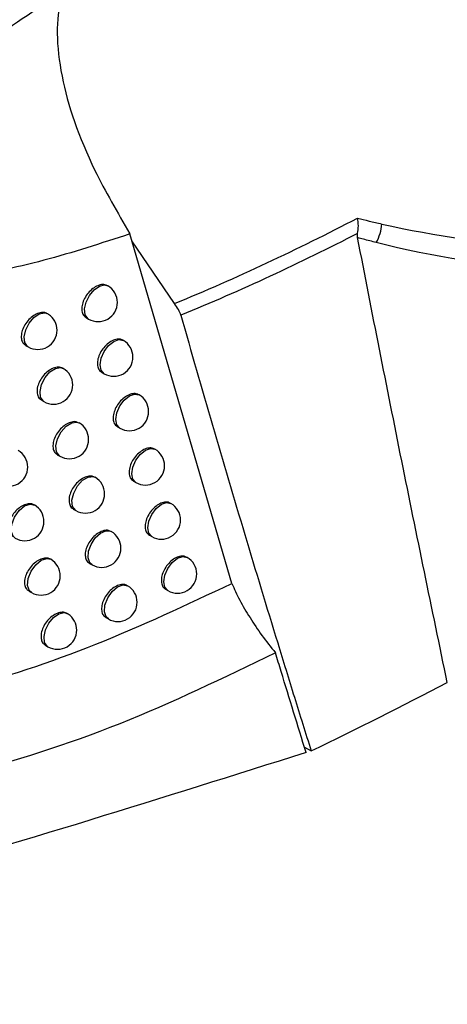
# Model space of a CAD drawing. Header units: millimetres. Extents: x 15336 to 16492, y 10123 to 11383.
# Tile 60 of 71: x 16331 to 16342, y 10974 to 11000. Entities that reach past the tile are written whole.
import ezdxf

# ---------------------------------------------------------------- set-up
doc = ezdxf.new("R2010")
doc.units = ezdxf.units.MM

msp = doc.modelspace()

# ---------------------------------------------------------------- linework, layer by layer
at = {"color": 7, "linetype": 'Continuous', "lineweight": 25}
for p, q in [((16336.7, 10984.904), (16334.042, 10994.006)), ((16335.204, 10992.19), (16334.095, 10993.822)), ((16333.466, 10992.654), (16333.458, 10992.658)), ((16332.902, 10991.825), (16332.966, 10991.788)), ((16331.325, 10991.102), (16331.394, 10991.063)), ((16333.872, 10991.232), (16333.863, 10991.236)), ((16333.308, 10990.402), (16333.372, 10990.365)), ((16334.281, 10989.813), (16334.272, 10989.818)), ((16331.736, 10989.677), (16331.804, 10989.638)), ((16333.719, 10988.983), (16333.781, 10988.947)), ((16332.151, 10988.255), (16332.218, 10988.217)), ((16334.695, 10988.398), (16334.685, 10988.404)), ((16334.133, 10987.568), (16334.195, 10987.532)), ((16335.112, 10986.987), (16335.102, 10986.993)), ((16332.569, 10986.838), (16332.635, 10986.8)), ((16334.551, 10986.157), (16334.612, 10986.121)), ((16332.991, 10985.424), (16333.057, 10985.387)), ((16335.533, 10985.581), (16335.522, 10985.587)), ((16331.41, 10984.704), (16331.479, 10984.664)), ((16333.982, 10984.843), (16333.975, 10984.848)), ((16334.973, 10984.75), (16335.033, 10984.715)), ((16333.417, 10984.015), (16333.482, 10983.977)), ((16331.84, 10983.292), (16331.909, 10983.253)), ((16338.588, 10980.64), (16338.765, 10980.538))]:
    msp.add_line(p, q, dxfattribs=at)
at = {"color": 7, "linetype": 'Continuous', "lineweight": 25, "flags": 128}
for points in [[(16332.966, 10991.788), (16332.948, 10991.8), (16332.88, 10991.901), (16332.864, 10992.052), (16332.902, 10992.229), (16332.99, 10992.404), (16333.112, 10992.551), (16333.251, 10992.647), (16333.384, 10992.677), (16333.466, 10992.654)], [(16331.394, 10991.063), (16331.376, 10991.075), (16331.307, 10991.177), (16331.292, 10991.328), (16331.332, 10991.506), (16331.42, 10991.682), (16331.543, 10991.829), (16331.682, 10991.924), (16331.816, 10991.952), (16331.894, 10991.929)], [(16333.372, 10990.365), (16333.372, 10990.365), (16333.295, 10990.454), (16333.268, 10990.594), (16333.295, 10990.766), (16333.372, 10990.943), (16333.486, 10991.098), (16333.622, 10991.207), (16333.757, 10991.254), (16333.872, 10991.232)], [(16331.804, 10989.638), (16331.788, 10989.648), (16331.718, 10989.75), (16331.702, 10989.904), (16331.743, 10990.085), (16331.834, 10990.263), (16331.961, 10990.411), (16332.103, 10990.503), (16332.237, 10990.526), (16332.304, 10990.504)], [(16333.781, 10988.947), (16333.781, 10988.947), (16333.705, 10989.035), (16333.678, 10989.176), (16333.705, 10989.348), (16333.781, 10989.524), (16333.896, 10989.679), (16334.031, 10989.788), (16334.167, 10989.835), (16334.281, 10989.813)], [(16332.218, 10988.217), (16332.205, 10988.225), (16332.132, 10988.328), (16332.116, 10988.484), (16332.158, 10988.669), (16332.253, 10988.85), (16332.383, 10988.997), (16332.528, 10989.087), (16332.663, 10989.103), (16332.718, 10989.083)], [(16334.195, 10987.532), (16334.195, 10987.532), (16334.118, 10987.62), (16334.091, 10987.761), (16334.118, 10987.933), (16334.195, 10988.11), (16334.31, 10988.264), (16334.445, 10988.373), (16334.58, 10988.42), (16334.695, 10988.398)], [(16332.635, 10986.8), (16332.626, 10986.806), (16332.55, 10986.909), (16332.533, 10987.069), (16332.578, 10987.257), (16332.676, 10987.441), (16332.811, 10987.589), (16332.959, 10987.674), (16333.094, 10987.683), (16333.135, 10987.666)], [(16331.054, 10986.08), (16330.999, 10986.131), (16330.953, 10986.265), (16330.967, 10986.441), (16331.039, 10986.63), (16331.157, 10986.799), (16331.3, 10986.919), (16331.443, 10986.968), (16331.563, 10986.94), (16331.563, 10986.94)], [(16334.612, 10986.121), (16334.612, 10986.121), (16334.535, 10986.21), (16334.509, 10986.35), (16334.535, 10986.522), (16334.612, 10986.699), (16334.727, 10986.854), (16334.862, 10986.963), (16334.997, 10987.01), (16335.112, 10986.987)], [(16333.057, 10985.387), (16332.999, 10985.44), (16332.956, 10985.57), (16332.967, 10985.739), (16333.033, 10985.92), (16333.142, 10986.086), (16333.278, 10986.21), (16333.418, 10986.271), (16333.54, 10986.261), (16333.557, 10986.253)], [(16331.479, 10984.664), (16331.425, 10984.713), (16331.378, 10984.849), (16331.393, 10985.028), (16331.467, 10985.219), (16331.588, 10985.389), (16331.733, 10985.508), (16331.878, 10985.553), (16331.979, 10985.53)], [(16335.033, 10984.715), (16335.033, 10984.715), (16334.957, 10984.803), (16334.93, 10984.944), (16334.957, 10985.115), (16335.033, 10985.292), (16335.148, 10985.447), (16335.283, 10985.556), (16335.418, 10985.603), (16335.533, 10985.581)], [(16333.482, 10983.977), (16333.427, 10984.028), (16333.381, 10984.16), (16333.394, 10984.335), (16333.464, 10984.523), (16333.58, 10984.691), (16333.721, 10984.813), (16333.865, 10984.865), (16333.982, 10984.843)], [(16331.909, 10983.253), (16331.89, 10983.265), (16331.822, 10983.366), (16331.806, 10983.517), (16331.845, 10983.694), (16331.933, 10983.87), (16332.056, 10984.017), (16332.195, 10984.113), (16332.328, 10984.142), (16332.409, 10984.119)]]:
    msp.add_lwpolyline(points, dxfattribs=at)
at = {"color": 7, "linetype": 'Continuous', "lineweight": 25}
for centre, radius, start, end in [((16339.496, 10994.331), 1.11, 330.2964, 356.5697), ((16333.216, 10992.221), 0.5, 0, 60.0027), ((16333.216, 10992.221), 0.5, 240.0027, 0), ((16331.644, 10991.496), 0.5, 56.0502, 60.0027), ((16331.644, 10991.496), 0.5, 0, 56.0502), ((16331.644, 10991.496), 0.5, 240.0027, 0), ((16333.622, 10990.798), 0.5, 0, 60.0027), ((16333.622, 10990.798), 0.5, 240.0027, 0), ((16332.054, 10990.071), 0.5, 0, 60.0027), ((16332.054, 10990.071), 0.5, 240.0027, 0), ((16334.031, 10989.38), 0.5, 0, 60.0027), ((16334.031, 10989.38), 0.5, 240.0027, 0), ((16332.468, 10988.65), 0.5, 0, 60.0027), ((16332.468, 10988.65), 0.5, 240.0027, 0), ((16330.882, 10987.932), 0.5, 0, 60.0027), ((16334.445, 10987.965), 0.5, 0, 60.0027), ((16334.445, 10987.965), 0.5, 240.0027, 0), ((16330.882, 10987.932), 0.5, 240.0027, 0), ((16332.885, 10987.233), 0.5, 0, 60.0027), ((16332.885, 10987.233), 0.5, 240.0027, 0), ((16331.304, 10986.513), 0.5, 0, 60.0027), ((16334.862, 10986.554), 0.5, 0, 60.0027), ((16331.304, 10986.513), 0.5, 240.0027, 0), ((16334.862, 10986.554), 0.5, 240.0027, 0), ((16333.307, 10985.82), 0.5, 0, 60.0027), ((16333.307, 10985.82), 0.5, 240.0027, 0), ((16331.729, 10985.097), 0.5, 0, 60.0027), ((16335.283, 10985.148), 0.5, 0, 60.0027), ((16335.283, 10985.148), 0.5, 240.0027, 0), ((16331.729, 10985.097), 0.5, 240.0027, 0), ((16333.732, 10984.41), 0.5, 0, 60.0027), ((16333.732, 10984.41), 0.5, 240.0027, 0), ((16332.159, 10983.686), 0.5, 56.4209, 60.0027), ((16332.159, 10983.686), 0.5, 0, 56.4209), ((16332.159, 10983.686), 0.5, 240.0027, 0)]:
    msp.add_arc(centre, radius, start, end, dxfattribs=at)
for points, knots in [([(16325.843, 10994.117), (16325.848, 10994.207), (16325.862, 10994.44), (16326.039, 10994.942), (16326.568, 10995.786), (16327.752, 10997.017), (16329.475, 10998.417), (16331.097, 10999.528), (16332.042, 11000.142), (16332.317, 11000.321)], [0, 0, 0, 0, 0.034068, 0.087715, 0.175764, 0.344864, 0.615884, 0.88815, 1, 1, 1, 1]), ([(16332.317, 11000.321), (16332.299, 11000.266), (16332.105, 10999.68), (16332.126, 10998.242), (16332.882, 10996.014), (16333.72, 10994.563), (16334.042, 10994.006)], [0, 0, 0, 0, 0.038964, 0.418001, 0.776632, 1, 1, 1, 1]), ([(16339.972, 10994.418), (16340.073, 10994.392), (16340.174, 10994.366), (16340.276, 10994.341), (16340.384, 10994.315), (16340.494, 10994.289), (16340.603, 10994.264)], [0, 0, 0, 0, 0.0003481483, 0.0003481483, 0.0003481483, 0.0007210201, 0.0007210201, 0.0007210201, 0.0007210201]), ([(16339.976, 10994.021), (16339.989, 10994.082), (16339.995, 10994.147), (16339.993, 10994.284), (16339.986, 10994.353), (16339.972, 10994.418)], [0, 0, 0, 0, 0.5, 0.5, 1, 1, 1, 1]), ([(16334.042, 10994.006), (16333.295, 10993.762), (16331.801, 10993.273), (16329.557, 10992.816), (16327.7, 10992.773), (16326.535, 10993.084), (16326.084, 10993.421), (16325.994, 10993.604), (16325.973, 10993.645)], [0, 0, 0, 0, 0.259894, 0.519796, 0.776959, 0.921565, 0.982002, 1, 1, 1, 1]), ([(16342.312, 10982.32), (16341.912, 10984.242), (16341.514, 10986.168), (16340.735, 10990.031), (16340.352, 10991.968), (16339.975, 10993.909)], [0, 0, 0, 0, 0.5, 0.5, 1, 1, 1, 1]), ([(16340.46, 10993.781), (16340.348, 10993.809), (16340.237, 10993.838), (16340.126, 10993.868), (16340.075, 10993.882), (16340.025, 10993.896), (16339.975, 10993.909)], [0, 0, 0, 0, 0.0003803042, 0.0003803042, 0.0003803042, 0.00055351, 0.00055351, 0.00055351, 0.00055351]), ([(16333.455, 10992.653), (16333.435, 10992.665), (16333.385, 10992.694), (16333.273, 10992.685), (16333.141, 10992.632), (16333.011, 10992.533), (16332.901, 10992.401), (16332.823, 10992.251), (16332.785, 10992.1), (16332.793, 10991.967), (16332.834, 10991.871), (16332.885, 10991.842), (16332.905, 10991.831)], [0, 0, 0, 0, 0.070585, 0.177813, 0.285575, 0.393724, 0.50193, 0.609813, 0.717125, 0.823881, 0.930362, 1, 1, 1, 1]), ([(16331.888, 10991.925), (16331.868, 10991.937), (16331.817, 10991.967), (16331.704, 10991.959), (16331.57, 10991.907), (16331.438, 10991.809), (16331.326, 10991.678), (16331.246, 10991.529), (16331.207, 10991.378), (16331.215, 10991.245), (16331.257, 10991.149), (16331.308, 10991.119), (16331.329, 10991.108)], [0, 0, 0, 0, 0.07003, 0.17722, 0.285126, 0.393543, 0.502026, 0.610069, 0.717349, 0.823895, 0.930086, 1, 1, 1, 1]), ([(16335.369, 10991.888), (16335.914, 10989.975), (16336.747, 10987.121), (16337.604, 10984.292), (16338.037, 10982.881), (16338.182, 10982.411), (16338.473, 10981.473), (16338.62, 10981.004), (16338.765, 10980.538)], [0, 0, 0, 0, 0.5, 0.75, 0.75, 0.875, 0.875, 1, 1, 1, 1]), ([(16333.86, 10991.231), (16333.84, 10991.242), (16333.79, 10991.272), (16333.678, 10991.263), (16333.547, 10991.21), (16333.417, 10991.11), (16333.307, 10990.978), (16333.229, 10990.828), (16333.191, 10990.677), (16333.199, 10990.544), (16333.241, 10990.448), (16333.291, 10990.419), (16333.311, 10990.408)], [0, 0, 0, 0, 0.070672, 0.177906, 0.285646, 0.393752, 0.501913, 0.609771, 0.717088, 0.823878, 0.930407, 1, 1, 1, 1]), ([(16332.297, 10990.5), (16332.277, 10990.512), (16332.226, 10990.542), (16332.113, 10990.534), (16331.979, 10990.482), (16331.848, 10990.384), (16331.736, 10990.253), (16331.657, 10990.103), (16331.618, 10989.952), (16331.626, 10989.819), (16331.668, 10989.723), (16331.719, 10989.694), (16331.74, 10989.682)], [0, 0, 0, 0, 0.0701379, 0.1773343, 0.285211, 0.3935749, 0.5020031, 0.610015, 0.7173021, 0.8238915, 0.9301407, 1, 1, 1, 1]), ([(16334.269, 10989.813), (16334.249, 10989.824), (16334.199, 10989.854), (16334.088, 10989.844), (16333.956, 10989.791), (16333.827, 10989.691), (16333.718, 10989.559), (16333.64, 10989.409), (16333.602, 10989.257), (16333.61, 10989.124), (16333.651, 10989.028), (16333.702, 10989), (16333.722, 10988.989)], [0, 0, 0, 0, 0.070756, 0.177996, 0.285714, 0.393779, 0.501898, 0.60973, 0.717053, 0.823875, 0.930449, 1, 1, 1, 1]), ([(16332.71, 10989.08), (16332.69, 10989.092), (16332.639, 10989.122), (16332.527, 10989.113), (16332.393, 10989.061), (16332.262, 10988.963), (16332.151, 10988.831), (16332.071, 10988.681), (16332.033, 10988.53), (16332.041, 10988.398), (16332.082, 10988.301), (16332.134, 10988.272), (16332.154, 10988.261)], [0, 0, 0, 0, 0.070242, 0.177445, 0.285294, 0.393606, 0.501981, 0.609963, 0.717258, 0.823888, 0.930193, 1, 1, 1, 1]), ([(16334.682, 10988.398), (16334.662, 10988.41), (16334.612, 10988.439), (16334.501, 10988.43), (16334.37, 10988.376), (16334.241, 10988.276), (16334.132, 10988.144), (16334.054, 10987.993), (16334.017, 10987.842), (16334.025, 10987.709), (16334.066, 10987.613), (16334.116, 10987.585), (16334.136, 10987.573)], [0, 0, 0, 0, 0.070837, 0.178083, 0.28578, 0.393806, 0.501883, 0.609692, 0.717019, 0.823873, 0.930491, 1, 1, 1, 1]), ([(16333.127, 10987.663), (16333.107, 10987.675), (16333.056, 10987.705), (16332.944, 10987.696), (16332.811, 10987.644), (16332.68, 10987.545), (16332.569, 10987.414), (16332.49, 10987.264), (16332.451, 10987.113), (16332.459, 10986.98), (16332.501, 10986.884), (16332.552, 10986.855), (16332.572, 10986.843)], [0, 0, 0, 0, 0.070342, 0.177551, 0.285374, 0.393637, 0.501961, 0.609914, 0.717215, 0.823885, 0.930244, 1, 1, 1, 1]), ([(16331.563, 10986.94), (16331.538, 10986.952), (16331.481, 10986.981), (16331.365, 10986.977), (16331.229, 10986.925), (16331.097, 10986.827), (16330.984, 10986.696), (16330.903, 10986.547), (16330.864, 10986.396), (16330.872, 10986.264), (16330.914, 10986.167), (16330.966, 10986.138), (16330.987, 10986.126)], [0, 0, 0, 0, 0.080966, 0.186848, 0.293519, 0.400752, 0.508053, 0.614867, 0.720843, 0.826018, 0.930806, 1, 1, 1, 1]), ([(16335.099, 10986.988), (16335.079, 10987), (16335.028, 10987.029), (16334.918, 10987.019), (16334.787, 10986.965), (16334.659, 10986.865), (16334.55, 10986.733), (16334.472, 10986.582), (16334.435, 10986.431), (16334.443, 10986.298), (16334.484, 10986.202), (16334.534, 10986.173), (16334.554, 10986.162)], [0, 0, 0, 0, 0.0709143, 0.1781667, 0.2858439, 0.3938317, 0.5018698, 0.6096553, 0.7169863, 0.8238704, 0.9305301, 1, 1, 1, 1]), ([(16333.547, 10986.251), (16333.527, 10986.262), (16333.476, 10986.292), (16333.365, 10986.284), (16333.232, 10986.231), (16333.102, 10986.132), (16332.991, 10986), (16332.912, 10985.85), (16332.874, 10985.699), (16332.882, 10985.566), (16332.923, 10985.47), (16332.974, 10985.441), (16332.994, 10985.43)], [0, 0, 0, 0, 0.070438, 0.177655, 0.285451, 0.393667, 0.501942, 0.609867, 0.717174, 0.823882, 0.930293, 1, 1, 1, 1]), ([(16331.997, 10985.519), (16331.969, 10985.534), (16331.911, 10985.566), (16331.79, 10985.561), (16331.655, 10985.509), (16331.523, 10985.411), (16331.41, 10985.28), (16331.33, 10985.131), (16331.291, 10984.98), (16331.299, 10984.847), (16331.341, 10984.751), (16331.392, 10984.721), (16331.413, 10984.71)], [0, 0, 0, 0, 0.090756, 0.19553, 0.301047, 0.407093, 0.513207, 0.618864, 0.723733, 0.827846, 0.931592, 1, 1, 1, 1]), ([(16335.519, 10985.582), (16335.499, 10985.593), (16335.449, 10985.622), (16335.338, 10985.613), (16335.208, 10985.559), (16335.08, 10985.458), (16334.971, 10985.325), (16334.894, 10985.175), (16334.857, 10985.023), (16334.865, 10984.89), (16334.906, 10984.795), (16334.956, 10984.766), (16334.976, 10984.755)], [0, 0, 0, 0, 0.070989, 0.178247, 0.285906, 0.393857, 0.501857, 0.60962, 0.716955, 0.823868, 0.930568, 1, 1, 1, 1]), ([(16329.403, 10982.088), (16329.452, 10982.101), (16330.713, 10982.436), (16333.177, 10983.239), (16335.525, 10984.349), (16336.7, 10984.904)], [0, 0, 0, 0, 0.019771, 0.50958, 1, 1, 1, 1]), ([(16333.972, 10984.842), (16333.952, 10984.854), (16333.901, 10984.883), (16333.789, 10984.875), (16333.657, 10984.822), (16333.527, 10984.723), (16333.417, 10984.591), (16333.338, 10984.441), (16333.3, 10984.289), (16333.308, 10984.157), (16333.349, 10984.06), (16333.4, 10984.032), (16333.42, 10984.02)], [0, 0, 0, 0, 0.0705314, 0.177754, 0.2855264, 0.3936962, 0.5019242, 0.6098217, 0.7171346, 0.8238788, 0.9303404, 1, 1, 1, 1]), ([(16336.7, 10984.904), (16336.763, 10984.76), (16336.888, 10984.472), (16337.17, 10984.011), (16337.467, 10983.548), (16337.712, 10983.245), (16337.835, 10983.094)], [0, 0, 0, 0, 0.249745, 0.499946, 0.750036, 1, 1, 1, 1]), ([(16332.435, 10984.1), (16332.405, 10984.119), (16332.344, 10984.155), (16332.219, 10984.15), (16332.084, 10984.097), (16331.953, 10983.999), (16331.84, 10983.868), (16331.76, 10983.719), (16331.722, 10983.568), (16331.729, 10983.435), (16331.771, 10983.339), (16331.823, 10983.309), (16331.843, 10983.298)], [0, 0, 0, 0, 0.1012767, 0.2048575, 0.3091367, 0.4139147, 0.5187575, 0.6231736, 0.7268494, 0.8298137, 0.9324302, 1, 1, 1, 1]), ([(16337.835, 10983.094), (16336.489, 10982.443), (16333.801, 10981.142), (16329.634, 10979.825), (16325.429, 10978.935), (16322.624, 10978.765), (16321.222, 10978.68)], [0, 0, 0, 0, 0.250206, 0.500005, 0.750226, 1, 1, 1, 1]), ([(16338.632, 10980.497), (16338.416, 10981.199), (16338.149, 10982.063), (16337.885, 10982.931), (16337.835, 10983.093)], [0, 0, 0, 0, 0.813408, 1, 1, 1, 1]), ([(16338.632, 10980.497), (16334.883, 10979.315), (16327.382, 10976.951), (16319.475, 10974.943), (16315.519, 10973.939)], [0, 0, 0, 0, 0.499759, 1, 1, 1, 1])]:
    msp.add_open_spline(points, degree=3, knots=knots, dxfattribs=at)
for points in [[(16335.204, 10992.19), (16336.824, 10992.86), (16338.415, 10993.607), (16339.972, 10994.418)], [(16340.603, 10994.264), (16342.005, 10993.945), (16343.471, 10993.749), (16344.97, 10993.646)], [(16339.976, 10994.021), (16338.471, 10993.243), (16336.934, 10992.529), (16335.369, 10991.888)], [(16339.975, 10993.909), (16339.968, 10993.943), (16339.967, 10993.98), (16339.976, 10994.021)], [(16345.067, 10993.035), (16343.481, 10993.169), (16341.933, 10993.407), (16340.46, 10993.781)], [(16335.369, 10991.888), (16335.343, 10991.979), (16335.285, 10992.086), (16335.204, 10992.19)], [(16338.765, 10980.538), (16339.965, 10981.12), (16341.147, 10981.714), (16342.312, 10982.32)]]:
    msp.add_open_spline(points, degree=3, dxfattribs=at)

doc.saveas('drawing.dxf')
